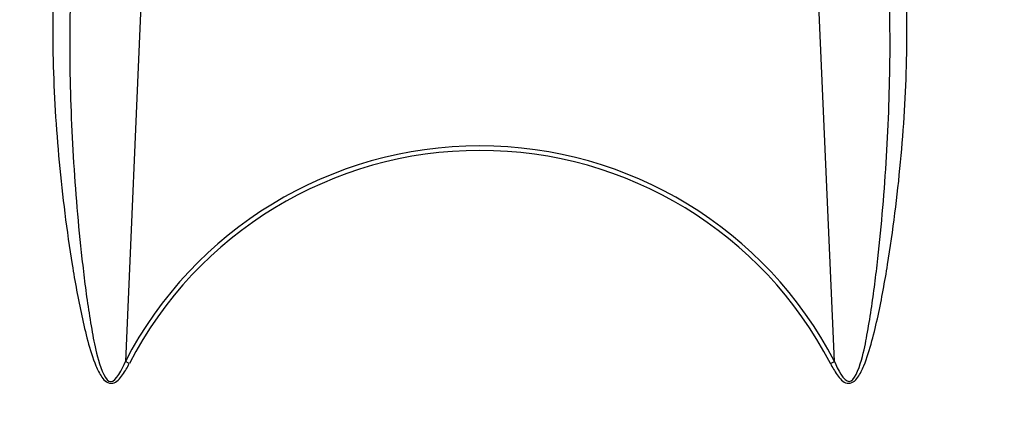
# Model space of a CAD drawing. Header units: millimetres. Extents: x 0 to 297, y 0 to 210.
# Tile 15 of 24: x 253 to 275, y 162 to 170. Entities that reach past the tile are written whole.
import ezdxf

# ---------------------------------------------------------------- set-up
doc = ezdxf.new("R2010")
doc.units = ezdxf.units.MM
doc.header["$LTSCALE"] = 16.335
doc.layers.get('0').update_dxf_attribs({"linetype": 'CONTINUOUS'})
doc.layers.add('08_SURFACES', color=7, linetype='CONTINUOUS')

msp = doc.modelspace()

# ---------------------------------------------------------------- linework, layer by layer
at = {"color": 9, "linetype": 'Continuous'}
for p, q in [((255.757, 179.272), (255.032, 162.662)), ((271.005, 162.662), (270.28, 179.272)), ((255.121, 162.615), (255.032, 162.662)), ((270.915, 162.615), (271.005, 162.662))]:
    msp.add_line(p, q, dxfattribs=at)
at = {"color": 7, "linetype": 'Continuous'}
for radius in [23.39, 23.14]:
    msp.add_circle((263.018, 158.531), radius, dxfattribs=at)
at = {"color": 9, "linetype": 'Continuous'}
msp.add_circle((263.018, 158.531), 23.258, dxfattribs=at)
at = {"color": 7, "linetype": 'Continuous'}
msp.add_arc((263.018, 158.531), 23, 262.157, 262.0955, dxfattribs=at)
at = {"color": 9, "linetype": 'Continuous'}
for radius, start, end in [(22.878, 113.5873, 261.134), (22.878, 278.866, 66.4127), (8.992, 27.3483, 152.6517), (8.89, 27.3483, 152.6517)]:
    msp.add_arc((263.018, 158.531), radius, start, end, dxfattribs=at)
for points, knots in [([(253.4, 170.61), (253.386, 169.844), (253.416, 168.692), (253.535, 167.156), (253.662, 166), (253.798, 165.036), (253.931, 164.267), (254.044, 163.691), (254.18, 163.121), (254.32, 162.649), (254.47, 162.343), (254.594, 162.185), (254.807, 162.142), (254.981, 162.367), (255.076, 162.527), (255.121, 162.615)], [0, 0, 0, 0, 0.246877, 0.371299, 0.49632, 0.621883, 0.684845, 0.747904, 0.811031, 0.874129, 0.905566, 0.921267, 0.936699, 0.968055, 1, 1, 1, 1]), ([(253.788, 170.726), (253.77, 169.962), (253.78, 168.813), (253.853, 167.281), (253.936, 166.129), (254.029, 165.17), (254.121, 164.401), (254.197, 163.831), (254.3, 163.237), (254.387, 162.755), (254.685, 161.931), (254.962, 162.488), (255.032, 162.662)], [0, 0, 0, 0, 0.249284, 0.374502, 0.500069, 0.625953, 0.688999, 0.752103, 0.815247, 0.878382, 0.938944, 1, 1, 1, 1]), ([(270.915, 162.615), (270.96, 162.527), (271.055, 162.366), (271.23, 162.144), (271.443, 162.185), (271.567, 162.343), (271.716, 162.65), (271.857, 163.122), (271.992, 163.692), (272.106, 164.268), (272.238, 165.037), (272.375, 166), (272.502, 167.157), (272.62, 168.692), (272.65, 169.845), (272.636, 170.61)], [0, 0, 0, 0, 0.031938, 0.06332, 0.078634, 0.094432, 0.125864, 0.188963, 0.25209, 0.31515, 0.378112, 0.503675, 0.628698, 0.753121, 1, 1, 1, 1]), ([(271.005, 162.662), (271.075, 162.489), (271.358, 161.938), (271.65, 162.759), (271.737, 163.239), (271.839, 163.834), (271.916, 164.403), (272.008, 165.172), (272.1, 166.131), (272.183, 167.282), (272.256, 168.813), (272.267, 169.962), (272.248, 170.726)], [0, 0, 0, 0, 0.060954, 0.121211, 0.184376, 0.247549, 0.310682, 0.373758, 0.499699, 0.625325, 0.750601, 1, 1, 1, 1])]:
    msp.add_open_spline(points, degree=3, knots=knots, dxfattribs=at)
at = {"layer": '08_SURFACES', "color": 9, "linetype": 'Continuous'}
for start, end in [(118.2519, 179.7161), (0.2839, 61.7481)]:
    msp.add_arc((263.018, 158.531), 20.184, start, end, dxfattribs=at)

doc.saveas('drawing.dxf')
